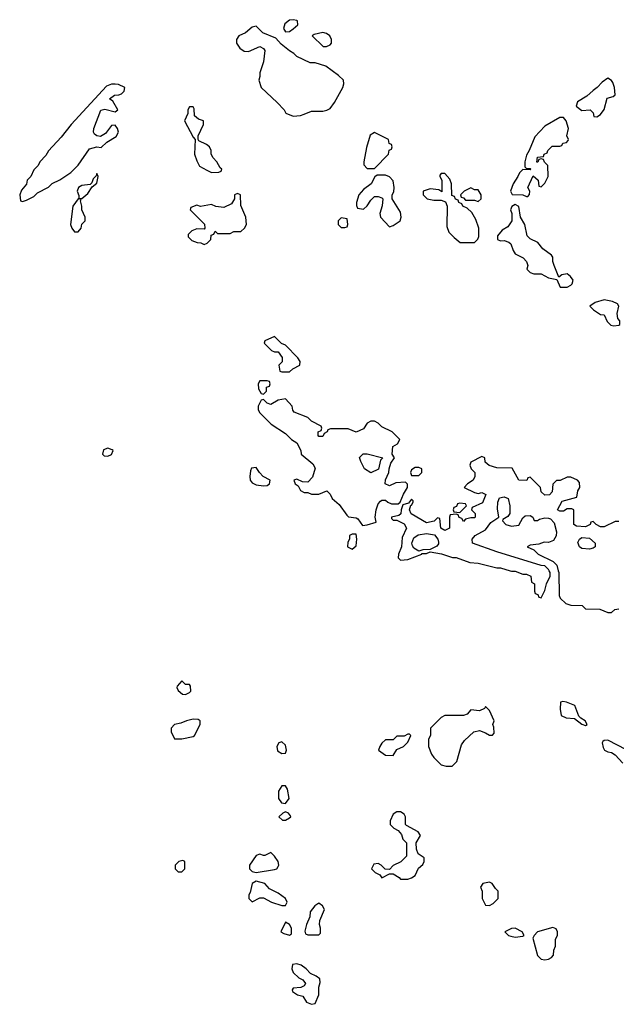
# Model space of a CAD drawing. Header units: inches. Extents: x 2701323 to 2964515, y 494916 to 722124.
# Tile 74 of 256: x 2751814 to 2755036, y 647658 to 652977. Entities that reach past the tile are written whole.
import ezdxf

# ---------------------------------------------------------------- set-up
doc = ezdxf.new("R2010")
doc.units = ezdxf.units.IN
doc.header["$MEASUREMENT"] = 0
doc.layers.add('C7654', color=7, linetype='Continuous')
doc.layers.add('C7655', color=7, linetype='Continuous')

msp = doc.modelspace()

# ---------------------------------------------------------------- linework, layer by layer
at = {"layer": 'C7654', "color": 2, "elevation": 2}
for points in [[(2754463.3, 650000), (2754470, 649998), (2754490, 649998), (2754530, 649982), (2754550, 649982), (2754574, 649970), (2754578, 649938), (2754594, 649930), (2754594, 649890), (2754598, 649878), (2754612.7, 649872.7), (2754618, 649858), (2754630, 649854), (2754650, 649894), (2754658, 649930), (2754678, 649970), (2754678, 649990), (2754673, 650000)], [(2754722, 650000), (2754724.7, 649990), (2754726.4, 649866.4), (2754731.6, 649851.6), (2754763.6, 649823.6), (2754790, 649814), (2754851.6, 649811.6), (2754870, 649794), (2754947.3, 649792.7), (2754990, 649774), (2755010, 649774), (2755028.4, 649791.6), (2755050, 649794)], [(2755090, 649032), (2754990, 649085.2), (2754970, 649084), (2754962.5, 649077.5), (2754958.8, 649070), (2754964.5, 649044.5), (2754972, 649030), (2754990, 649021), (2755010, 649018), (2755030, 649006), (2755070, 648960.7)]]:
    msp.add_lwpolyline(points, dxfattribs=at)
for points in [[(2752690, 649406), (2752663.6, 649376.4), (2752662, 649370), (2752670, 649354), (2752692.7, 649332.7), (2752710, 649332), (2752730, 649342), (2752738, 649350), (2752736.4, 649376.4), (2752730, 649386), (2752710, 649386)], [(2754746.4, 649293.6), (2754734, 649290), (2754732.7, 649252.7), (2754738, 649218), (2754765.4, 649205.4), (2754810, 649202), (2754850, 649172), (2754870, 649164.7), (2754878, 649170), (2754868, 649190), (2754843.1, 649203.1), (2754834, 649214), (2754812.1, 649272.1), (2754766, 649290)], [(2754330, 649266), (2754323.6, 649256.4), (2754296.9, 649243.1), (2754250, 649248), (2754230, 649226), (2754210, 649218), (2754110, 649218), (2754090, 649208), (2754032, 649150), (2754032, 649110), (2754022, 649090), (2754022, 649050), (2754038, 649010), (2754050, 648992), (2754090, 648952), (2754116.4, 648943.6), (2754150, 648944.7), (2754175.3, 648970), (2754200.2, 649059.8), (2754216.4, 649083.6), (2754266, 649130), (2754296.9, 649136.9), (2754330, 649124.7), (2754350, 649112), (2754367.3, 649112.7), (2754376.4, 649123.6), (2754374.6, 649154.6), (2754368.7, 649168.7), (2754375.3, 649190), (2754350, 649246)], [(2752750, 649199), (2752714, 649190), (2752683.5, 649176.5), (2752650, 649168.7), (2752631.3, 649150), (2752631.3, 649130), (2752650, 649092), (2752690, 649092), (2752750, 649104.7), (2752758, 649110), (2752788, 649170), (2752788, 649190), (2752777.2, 649197.2)], [(2753918, 649118), (2753910, 649118), (2753890, 649106), (2753850, 649106), (2753830, 649086), (2753790, 649086), (2753770, 649068), (2753758, 649050), (2753752, 649030), (2753790, 649004.7), (2753830, 649002), (2753850, 649034), (2753886, 649050), (2753910, 649074), (2753926, 649110)], [(2753230, 649075.3), (2753214, 649070), (2753202, 649050), (2753206.4, 649026.4), (2753230, 649012), (2753250, 649014), (2753254, 649030), (2753250, 649058)], [(2753250, 648838), (2753230, 648838), (2753211.3, 648810), (2753211.3, 648770), (2753226.8, 648746.8), (2753250, 648742), (2753268.7, 648770), (2753260.4, 648820.4)], [(2753250, 648698), (2753234, 648690), (2753214, 648670), (2753232.7, 648652.7), (2753250, 648652), (2753270, 648664.7), (2753278, 648670), (2753276.4, 648676.4), (2753266, 648690)], [(2753870, 648698), (2753850, 648698), (2753830, 648686), (2753814, 648650), (2753814, 648630), (2753834, 648610), (2753856.9, 648596.9), (2753876, 648576), (2753882, 648550), (2753902, 648530), (2753902, 648458), (2753872.7, 648427.3), (2753830, 648408), (2753810, 648386), (2753787.3, 648387.3), (2753766, 648410), (2753750, 648418), (2753725.4, 648414.6), (2753714, 648390), (2753734, 648370), (2753758, 648358), (2753770, 648342), (2753810, 648362), (2753830, 648362), (2753863.6, 648343.6), (2753870, 648334), (2753910, 648334), (2753930, 648342), (2753950, 648354), (2753967.3, 648392.7), (2753990, 648414), (2753998, 648430), (2753998, 648450), (2753966, 648470), (2753956.4, 648496.4), (2753955.3, 648530), (2753978, 648570), (2753966, 648590), (2753903.1, 648623.1), (2753898, 648630), (2753898, 648670), (2753890, 648686)], [(2753170, 648478), (2753137.3, 648462.7), (2753130, 648461.2), (2753110, 648469), (2753090, 648462), (2753054, 648410), (2753054, 648390), (2753070, 648376.3), (2753090, 648370.4), (2753190, 648385.5), (2753202, 648390), (2753210, 648402), (2753213.2, 648410), (2753209.3, 648430), (2753190, 648459)], [(2752695.3, 648435.3), (2752674, 648430), (2752654, 648410), (2752654, 648390), (2752670, 648374), (2752690, 648374), (2752706, 648390), (2752706, 648430)], [(2753090, 648323.7), (2753068.7, 648311.3), (2753058.8, 648261.2), (2753052, 648250), (2753052, 648230), (2753070, 648212), (2753110, 648234), (2753130, 648234), (2753174, 648210), (2753230, 648191.3), (2753250, 648192), (2753259, 648210), (2753248.7, 648230), (2753210, 648259), (2753162.7, 648282.7), (2753138, 648310)], [(2754350, 648318), (2754314, 648310), (2754302, 648290), (2754312, 648270), (2754312, 648230), (2754330, 648194), (2754350, 648192), (2754370, 648202), (2754398, 648230), (2754398, 648270), (2754383.1, 648283.1), (2754366, 648310)], [(2753430, 648204), (2753406.8, 648190), (2753382, 648158), (2753380.7, 648130), (2753362.8, 648090), (2753354, 648054), (2753358, 648038), (2753370, 648034), (2753430, 648034), (2753438, 648042), (2753439, 648070), (2753432.7, 648090), (2753435.1, 648110), (2753459, 648170), (2753448.7, 648190)], [(2753250, 648102), (2753224.7, 648050), (2753239.8, 648039.8), (2753270, 648032), (2753282, 648038), (2753281.2, 648070), (2753270, 648088.7)], [(2754490, 648068.7), (2754470, 648068), (2754434, 648050), (2754454, 648030), (2754466.4, 648026.4), (2754490, 648021), (2754530, 648026), (2754538, 648030), (2754528, 648050)], [(2754693.6, 648073.6), (2754610, 648048.7), (2754591.3, 648030), (2754584.7, 648015.3), (2754610, 647922), (2754630, 647902), (2754650, 647898), (2754670, 647902), (2754686, 647910), (2754696.4, 647923.6), (2754698, 647950), (2754707.3, 647972.7), (2754708, 648010), (2754718, 648030), (2754718, 648050), (2754710, 648066)], [(2753310, 647876.2), (2753287.7, 647872.3), (2753282.8, 647850), (2753290.8, 647830), (2753320.7, 647800.7), (2753342, 647790), (2753358, 647770), (2753350, 647758), (2753332, 647748), (2753290, 647746), (2753284.7, 647735.3), (2753286.4, 647726.4), (2753314, 647710), (2753342, 647702), (2753362, 647670), (2753390, 647658), (2753410, 647662), (2753428.7, 647710), (2753429.2, 647750), (2753436.5, 647776.5), (2753434.8, 647794.8), (2753415.3, 647810), (2753384.8, 647824.8), (2753361.2, 647850), (2753333.2, 647870)]]:
    msp.add_lwpolyline(points, close=True, dxfattribs=at)
at = {"layer": 'C7655', "color": 2, "elevation": 2}
for points in [[(2753290, 652977), (2753270, 652974.7), (2753246.2, 652953.8), (2753238, 652930), (2753250, 652910.8), (2753270, 652914), (2753290, 652926.8), (2753315.3, 652950), (2753314, 652970), (2753310, 652973.2)], [(2753090, 652941.2), (2753070, 652936), (2753033.2, 652906.8), (2752998, 652890), (2752984.7, 652870), (2752984.7, 652850), (2753003.5, 652823.5), (2753026.4, 652806.4), (2753050, 652804.7), (2753110, 652832), (2753130, 652822), (2753138, 652810), (2753131.3, 652750), (2753111.3, 652690), (2753111.3, 652670), (2753104.7, 652650), (2753118, 652610), (2753204.7, 652530), (2753242, 652490), (2753251.3, 652471.3), (2753290, 652456), (2753330, 652458.8), (2753350, 652466), (2753390, 652482.8), (2753450, 652482.8), (2753472.5, 652487.5), (2753490, 652498), (2753514, 652530), (2753559, 652610), (2753564, 652630), (2753562, 652650), (2753535.5, 652675.5), (2753466.3, 652726.3), (2753410, 652744), (2753383.1, 652743.1), (2753310, 652778), (2753294.6, 652794.6), (2753270, 652808), (2753225.6, 652845.6), (2753196.6, 652876.6), (2753126.8, 652906.8)], [(2753450, 652908), (2753403.6, 652896.4), (2753394, 652890), (2753452.7, 652832.7), (2753470, 652832), (2753490, 652842), (2753498, 652850), (2753498, 652870), (2753488, 652890), (2753470, 652902)], [(2754990, 652662), (2754959.8, 652640.2), (2754932, 652610), (2754910, 652595.3), (2754876.8, 652563.2), (2754826.8, 652533.2), (2754818, 652510), (2754850, 652486.8), (2754894, 652490), (2754910, 652474), (2754914, 652454), (2754930, 652452), (2754950, 652464.7), (2754970, 652492), (2754986.3, 652553.7), (2755018, 652562), (2755029, 652571), (2755026.6, 652610), (2755017, 652637), (2755010, 652648.7)], [(2752330, 652629.4), (2752310, 652629.3), (2752283, 652617), (2752091.3, 652410), (2752038, 652342), (2751970, 652268), (2751956, 652244), (2751922, 652210), (2751914, 652190), (2751890, 652166), (2751874, 652130), (2751854, 652110), (2751851.6, 652088.4), (2751823.6, 652056.4), (2751814, 652030), (2751818, 651998), (2751830, 651994), (2751850, 652002), (2751890, 652022), (2751910, 652042), (2751970, 652072), (2751990, 652092), (2752030, 652112), (2752090, 652152), (2752130, 652191.3), (2752190, 652278.8), (2752230, 652290.7), (2752254, 652286), (2752284.7, 652315.3), (2752334.6, 652345.4), (2752348, 652370), (2752342, 652390), (2752330, 652408), (2752310, 652405.2), (2752277.1, 652362.9), (2752250, 652345.2), (2752230, 652349.3), (2752218.4, 652358.4), (2752212, 652370), (2752215.1, 652390), (2752252.1, 652487.9), (2752274.4, 652494.4), (2752330, 652478.8), (2752344, 652490), (2752317.2, 652537.2), (2752298, 652550), (2752326, 652570), (2752350, 652571.3), (2752363.1, 652576.9), (2752378, 652590), (2752382, 652610), (2752346.6, 652626.6)], [(2752750, 652506), (2752730, 652506), (2752722, 652490), (2752722, 652470), (2752704.7, 652430), (2752750, 652342), (2752762, 652330), (2752758, 652250), (2752770, 652214), (2752785.4, 652185.4), (2752823.6, 652163.6), (2752850, 652152), (2752890, 652154), (2752902, 652158), (2752906, 652170), (2752896.4, 652176.4), (2752878, 652210), (2752858, 652230), (2752848, 652250), (2752848, 652270), (2752838, 652290), (2752823.1, 652303.1), (2752782, 652322), (2752778, 652330), (2752778, 652350), (2752806, 652410), (2752806, 652430), (2752780.2, 652440.2), (2752758, 652458), (2752755.3, 652495.3)], [(2754730, 652449), (2754650, 652402), (2754595.3, 652344.7), (2754564.7, 652270), (2754550, 652246), (2754542, 652210), (2754542, 652182), (2754550, 652174), (2754570, 652174), (2754574, 652170), (2754570, 652166), (2754530, 652168), (2754512, 652150), (2754504.7, 652130), (2754478, 652090), (2754464.7, 652050), (2754472.7, 652032.7), (2754531.3, 652031.3), (2754550, 652022), (2754558, 652022), (2754567.3, 652032.7), (2754568, 652050), (2754558, 652070), (2754587.3, 652132.7), (2754614, 652110), (2754618, 652078), (2754630, 652074), (2754650, 652094), (2754668, 652130), (2754666, 652190), (2754647.3, 652207.3), (2754642, 652222), (2754630, 652226), (2754618, 652222), (2754612.7, 652207.3), (2754607.3, 652207.3), (2754610, 652234), (2754642, 652238), (2754646, 652250), (2754662, 652258), (2754666, 652270), (2754690, 652294), (2754730, 652294), (2754742, 652298), (2754746, 652310), (2754767.3, 652312.7), (2754776.4, 652323.6), (2754778, 652330), (2754768.7, 652350), (2754778, 652390), (2754764, 652430), (2754750, 652448.7)], [(2753730, 652368), (2753706.8, 652353.2), (2753686.4, 652286.4), (2753672, 652210), (2753672.7, 652192.7), (2753690, 652174), (2753730, 652174), (2753806, 652250), (2753808.4, 652271.6), (2753822, 652278), (2753826, 652290), (2753822, 652302), (2753808.4, 652308.4), (2753806, 652330)], [(2752230, 652146), (2752226.8, 652133.2), (2752210, 652118), (2752203.6, 652096.4), (2752194, 652086), (2752150, 652080.9), (2752131, 652070), (2752124.9, 652050), (2752132.7, 652027.3), (2752132.7, 652012.7), (2752150, 652011.3), (2752182, 652038), (2752206, 652074), (2752230, 652094), (2752238, 652130)], [(2753790, 652138), (2753743.6, 652136.4), (2753731.6, 652128.4), (2753712, 652090), (2753670, 652059), (2753644.7, 652030), (2753632, 651990), (2753632.7, 651972.7), (2753638, 651958), (2753670, 651954), (2753690, 651972), (2753710, 652002), (2753730, 652022), (2753750, 652022), (2753770, 652014), (2753774, 652010), (2753771.6, 651971.6), (2753758, 651930), (2753762, 651910), (2753810, 651858), (2753830, 651864.7), (2753868.7, 651890), (2753874, 651910), (2753870, 651938), (2753826, 652010), (2753826, 652030), (2753833.6, 652046.4), (2753835.3, 652070), (2753830, 652106), (2753810, 652128)], [(2754110, 652146), (2754090, 652146), (2754082, 652138), (2754082, 652130), (2754094, 652110), (2754092.7, 652047.3), (2754078, 652058), (2754030, 652064), (2753992, 652050), (2753992, 652030), (2754014, 652010), (2754050, 652002.8), (2754090, 652002), (2754112.7, 651992.7), (2754122, 651970), (2754119.6, 651859.6), (2754132, 651830), (2754159.6, 651799.6), (2754192.7, 651772.7), (2754270, 651774), (2754288.7, 651791.3), (2754294, 651806), (2754294, 651850), (2754277.2, 651897.2), (2754254.6, 651934.6), (2754230, 651958), (2754206, 651970), (2754202, 651982), (2754186, 651990), (2754182, 652002), (2754167.3, 652007.3), (2754162, 652022), (2754147.3, 652027.3), (2754146, 652090), (2754136.4, 652116.4)], [(2754250, 652068), (2754214, 652050), (2754194, 652030), (2754198, 652018), (2754210, 652014), (2754222, 652002), (2754270, 652002), (2754290, 651994), (2754306, 652010), (2754306, 652030), (2754290, 652058), (2754270, 652058)], [(2752130, 652008.7), (2752100.4, 651970), (2752089, 651870), (2752094.9, 651850), (2752110, 651830.6), (2752130, 651831), (2752145.2, 651850), (2752150, 651872), (2752168, 651890), (2752168, 651910), (2752149.3, 651949.3), (2752149.3, 651970), (2752142, 651998), (2752146, 652006)], [(2752990, 652038), (2752974, 652030), (2752974, 652010), (2752956.9, 651983.1), (2752916.9, 651963.1), (2752872.7, 651967.3), (2752850, 651978), (2752790, 651968.7), (2752770, 651975.3), (2752738, 651962), (2752734, 651950), (2752812.7, 651872.7), (2752814, 651850), (2752810, 651846), (2752770, 651848), (2752743.6, 651836.4), (2752723.6, 651816.4), (2752723.6, 651803.6), (2752743.6, 651783.6), (2752772.7, 651772.7), (2752791.6, 651771.6), (2752810, 651762), (2752826, 651770), (2752846, 651790), (2752847.3, 651812.7), (2752862, 651818), (2752870, 651834), (2752882, 651822), (2752950, 651822), (2752970, 651832), (2753007.3, 651832.7), (2753028.4, 651851.6), (2753038, 651870), (2753035.3, 651910), (2753007.3, 651972.7), (2753006, 652030)], [(2754490, 651978), (2754471.6, 651968.4), (2754464.7, 651950), (2754471.3, 651930), (2754471.3, 651890), (2754450, 651858), (2754419.6, 651840.4), (2754394, 651810), (2754394, 651790), (2754410, 651782), (2754430, 651784.7), (2754455.3, 651775.3), (2754466, 651766), (2754478, 651730), (2754490, 651712), (2754532, 651690), (2754550.9, 651670.9), (2754558, 651650), (2754552, 651630), (2754571.1, 651611.1), (2754590, 651604.7), (2754630, 651604), (2754670, 651583), (2754714, 651574), (2754732.7, 651532.7), (2754770, 651532), (2754790, 651542), (2754798, 651550), (2754802, 651570), (2754788.7, 651590), (2754770, 651604), (2754741, 651599), (2754726, 651586), (2754699.3, 651650), (2754693.2, 651670), (2754693.6, 651693.6), (2754685.6, 651705.6), (2754638.6, 651738.6), (2754612.5, 651772.5), (2754570, 651794), (2754554, 651810), (2754542, 651870), (2754519, 651910), (2754508.4, 651968.4)], [(2753550, 651906), (2753534, 651890), (2753534, 651870), (2753550, 651854), (2753570, 651854), (2753582, 651858), (2753586, 651870), (2753582, 651902)], [(2754970, 651464), (2754922, 651450), (2754892, 651430), (2754912, 651410), (2754950, 651384.7), (2754970, 651382), (2754986.4, 651346.4), (2755006.4, 651326.4), (2755022.8, 651322.8), (2755050, 651326), (2755055.3, 651330), (2755054, 651350), (2755043.7, 651363.7), (2755039.3, 651390), (2755048.7, 651430), (2755042, 651442), (2755014.6, 651454.6)], [(2753190, 651266), (2753138, 651242), (2753134, 651230), (2753174, 651190), (2753190, 651182), (2753210, 651182), (2753231.6, 651151.6), (2753231.6, 651128.4), (2753214, 651110), (2753218, 651078), (2753230, 651074), (2753270, 651074), (2753288.4, 651091.6), (2753326, 651110), (2753328, 651130), (2753315.3, 651150), (2753250, 651218), (2753228, 651228)], [(2753150, 651026), (2753110, 651026), (2753102, 651010), (2753103.6, 650983.6), (2753118, 650958), (2753130, 650954), (2753146, 650970), (2753147.3, 650992.7), (2753162, 650998), (2753166, 651010), (2753162, 651022)], [(2753250, 650928), (2753210, 650922), (2753170, 650898), (2753150, 650906), (2753130, 650926), (2753118, 650922), (2753102, 650890), (2753102, 650870), (2753110, 650854), (2753171.6, 650791.6), (2753250, 650742), (2753282, 650710), (2753310, 650692), (2753332, 650650), (2753334, 650630), (2753396.9, 650576.9), (2753410, 650554), (2753394.4, 650505.6), (2753370, 650478), (2753340.4, 650480.4), (2753310, 650495.3), (2753294, 650490), (2753302, 650470), (2753318, 650458), (2753330, 650434), (2753350, 650422), (2753370, 650422), (2753390, 650414), (2753430, 650414), (2753471.6, 650431.6), (2753490, 650414), (2753502, 650390), (2753538.8, 650358.8), (2753579.8, 650299.8), (2753590, 650291.3), (2753630, 650286.8), (2753640.7, 650280.7), (2753664.9, 650244.9), (2753690, 650247.7), (2753738, 650262), (2753733.2, 650290), (2753738, 650330), (2753750, 650362), (2753763.1, 650376.9), (2753770, 650382), (2753790, 650382), (2753802, 650370), (2753822, 650362), (2753858, 650362), (2753868.9, 650371.1), (2753885.6, 650414.4), (2753908, 650450), (2753907.3, 650467.3), (2753898, 650478), (2753845.4, 650474.6), (2753810, 650458), (2753788, 650470), (2753788.4, 650491.6), (2753808, 650530), (2753808.7, 650551.3), (2753818, 650582), (2753838, 650610), (2753826, 650630), (2753828.4, 650671.6), (2753854.6, 650685.4), (2753866, 650710), (2753826, 650750), (2753770, 650778), (2753750, 650798), (2753730, 650808), (2753710, 650808), (2753690, 650798), (2753670, 650766), (2753631.1, 650748.9), (2753587.3, 650767.3), (2753492.7, 650767.3), (2753478, 650762), (2753474, 650750), (2753458, 650742), (2753450, 650726), (2753430, 650726), (2753426, 650730), (2753426, 650750), (2753442, 650758), (2753446, 650770), (2753442, 650782), (2753390, 650808), (2753370, 650828), (2753296.4, 650856.4), (2753288.4, 650868.4), (2753286, 650890)], [(2752290, 650662), (2752266, 650654), (2752261, 650630), (2752270, 650621), (2752290, 650618.8), (2752310, 650627.3), (2752318, 650650), (2752313.6, 650653.6)], [(2753710, 650528.7), (2753675.3, 650550), (2753655.3, 650590), (2753648.7, 650611.3), (2753668.4, 650631.6), (2753690, 650632), (2753774, 650610), (2753762, 650598), (2753751, 650549)], [(2753090, 650558), (2753065.4, 650554.6), (2753059.6, 650540.4), (2753057.3, 650510), (2753059.1, 650490), (2753070, 650474.8), (2753090, 650463.8), (2753130, 650458.8), (2753150, 650461), (2753162, 650470), (2753166, 650490), (2753129.3, 650509.3), (2753108, 650530)], [(2753970, 650558), (2753950, 650558), (2753930, 650546), (2753924.7, 650530), (2753930, 650514), (2753970, 650514), (2753986, 650530), (2753986, 650550)], [(2754190, 650366), (2754178, 650362), (2754172.7, 650347.3), (2754158, 650342), (2754154, 650330), (2754158, 650318), (2754190, 650314), (2754226, 650350), (2754222, 650362)], [(2753630, 650198), (2753610, 650198), (2753594, 650190), (2753594, 650170), (2753585.4, 650154.6), (2753584.7, 650130), (2753610, 650116), (2753630, 650134), (2753634, 650170)], [(2753970, 650106), (2753942.9, 650122.9), (2753935.1, 650135.1), (2753932.3, 650150), (2753941.5, 650178.5), (2753965.6, 650194.4), (2754010, 650201.6), (2754053.4, 650193.4), (2754071.3, 650170), (2754075.3, 650155.3), (2754074.8, 650145.2), (2754066.4, 650133.6), (2754030, 650115.3), (2753990, 650113.2)], [(2754890, 650117.6), (2754850, 650120.7), (2754836, 650130), (2754827.5, 650152.5), (2754837.2, 650170), (2754850, 650179.1), (2754890, 650175.5), (2754920.7, 650150), (2754921, 650130), (2754910, 650122.7)]]:
    msp.add_lwpolyline(points, close=True, dxfattribs=at)
for points in [[(2755050, 650266), (2755030, 650266), (2754970, 650238), (2754950, 650238), (2754926, 650250), (2754910, 650266), (2754898, 650262), (2754894, 650250), (2754870, 650238), (2754820.4, 650240.4), (2754806, 650250), (2754806, 650330), (2754795.3, 650335.3), (2754770, 650334), (2754750, 650321.2), (2754730, 650322), (2754718, 650330), (2754743.2, 650376.8), (2754822, 650398), (2754828.4, 650431.6), (2754838, 650450), (2754836.4, 650476.4), (2754826, 650490), (2754790, 650506), (2754770, 650506), (2754731.6, 650488.4), (2754712.7, 650487.3), (2754692.7, 650467.3), (2754690, 650426), (2754674, 650410), (2754648.9, 650408.9), (2754630, 650426), (2754626, 650450), (2754570, 650506), (2754558, 650502), (2754551.6, 650488.4), (2754509, 650489), (2754474, 650554), (2754390, 650555.3), (2754348.4, 650568.4), (2754327.3, 650587.3), (2754326, 650610), (2754310, 650618), (2754250, 650586), (2754244.7, 650570), (2754252, 650550), (2754272, 650530), (2754272, 650510), (2754262, 650490), (2754232, 650470), (2754214, 650450), (2754270, 650422), (2754290, 650418), (2754310, 650422), (2754331.6, 650411.6), (2754312.7, 650367.3), (2754258, 650342), (2754254, 650330), (2754274, 650310), (2754274, 650290), (2754270, 650286), (2754250, 650286), (2754222, 650278), (2754210, 650266), (2754202, 650282), (2754187.3, 650287.3), (2754182, 650302), (2754170, 650306), (2754138, 650302), (2754134, 650290), (2754134, 650230), (2754110, 650218), (2754088, 650230), (2754082, 650282), (2754070, 650286), (2754052, 650268), (2754010, 650259), (2753927.3, 650307.3), (2753918, 650330), (2753926, 650354), (2753930, 650354), (2753938, 650370), (2753938, 650378), (2753930, 650386), (2753914, 650366), (2753883.6, 650356.4), (2753874, 650330), (2753872.7, 650307.3), (2753862, 650298), (2753822, 650290), (2753822, 650282), (2753830, 650274), (2753850, 650274), (2753890, 650254), (2753902, 650230), (2753879.8, 650180.2), (2753876.3, 650130), (2753858.8, 650090), (2753858, 650070), (2753870, 650058), (2753910, 650060.7), (2753986, 650090), (2753986, 650094), (2754010, 650094), (2754030, 650102), (2754091.1, 650091.1), (2754151.6, 650071.6), (2754171.1, 650071.1), (2754245.4, 650045.4), (2754290, 650041), (2754390, 650016), (2754410, 650016), (2754463.3, 650000)], [(2754673, 650000), (2754670, 650006), (2754650, 650026), (2754630, 650028), (2754390, 650102.7), (2754259, 650150), (2754257.2, 650170), (2754274, 650190), (2754330, 650221), (2754358.6, 650261.4), (2754402, 650290), (2754394.6, 650334.6), (2754395.3, 650370), (2754405.2, 650394.8), (2754430, 650398.8), (2754450.8, 650390), (2754460.7, 650350), (2754460.5, 650310), (2754450, 650293.2), (2754422.8, 650277.2), (2754421, 650270), (2754438.8, 650250), (2754470, 650241.3), (2754510, 650246.8), (2754530, 650286), (2754544.1, 650295.9), (2754570, 650298.8), (2754584.7, 650290), (2754592, 650272), (2754610, 650271.3), (2754620.7, 650279.3), (2754650, 650286), (2754670, 650283.8), (2754679.9, 650279.9), (2754699.5, 650259.5), (2754713.4, 650210), (2754710.5, 650189.5), (2754696.8, 650163.2), (2754670, 650153.2), (2754646, 650154), (2754616.9, 650143.1), (2754570, 650138), (2754554, 650130), (2754590, 650114), (2754614, 650090), (2754694, 650050), (2754714, 650030), (2754722, 650000)]]:
    msp.add_lwpolyline(points, dxfattribs=at)

doc.saveas('drawing.dxf')
